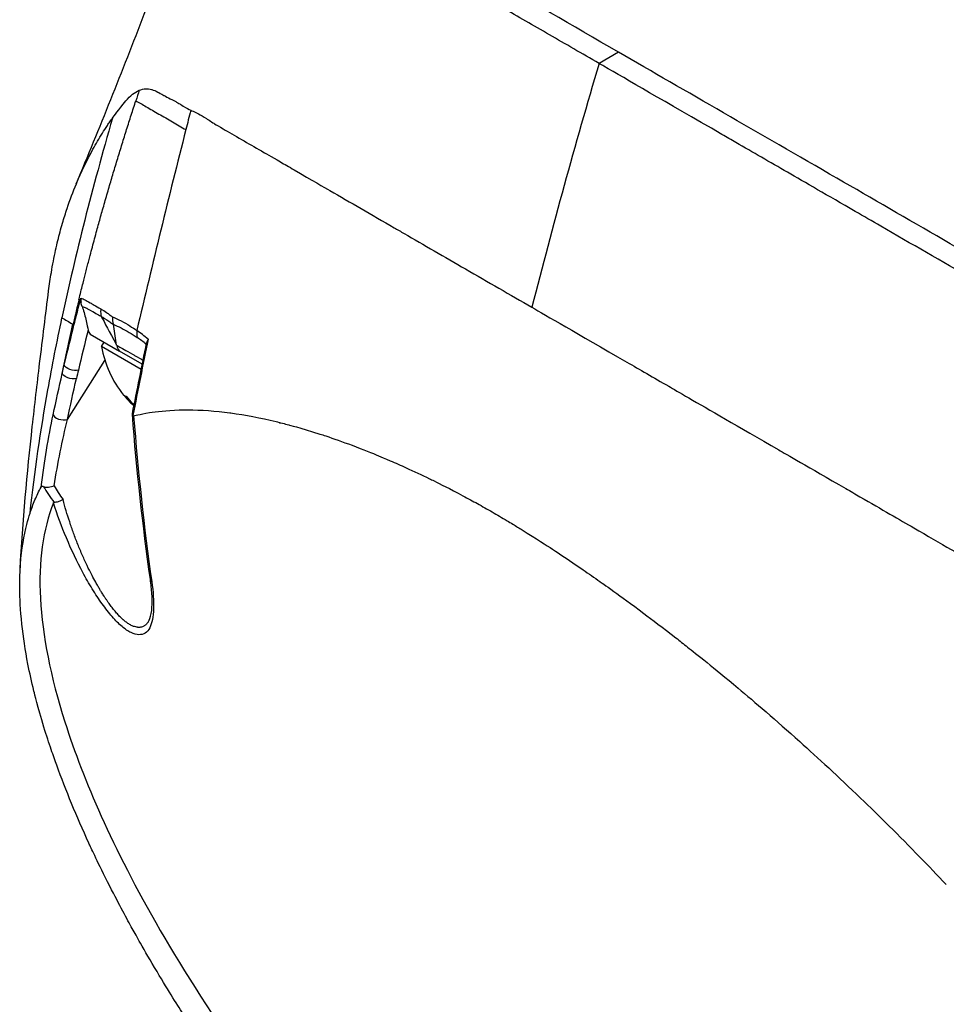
# Model space of a CAD drawing. Header units: millimetres. Extents: x 0 to 5219, y 0 to 2970.
# Tile 206 of 237: x 3249 to 3303, y 1410 to 1468. Entities that reach past the tile are written whole.
import ezdxf

# ---------------------------------------------------------------- set-up
doc = ezdxf.new("R2010")
doc.units = ezdxf.units.MM
doc.header["$LTSCALE"] = 0.2
doc.layers.add('01_Object Line', color=4, linetype='Continuous')

# ---------------------------------------------------------------- blocks, each defined once
blk = doc.blocks.new('A$Ccee225a8')
for p, q in [((-186.914, 156.16), (-188.045, 155.507)), ((-210.968, 152.328), (-210.967, 152.329)), ((-217.933, 141.721), (-217.933, 141.721)), ((-218.673, 140.324), (-218.682, 140.329)), ((-216.344, 140.325), (-216.164, 139.103)), ((-217.685, 139.753), (-215.966, 138.761)), ((-217.016, 139.034), (-216.872, 139.284)), ((-214.705, 137.7), (-217.016, 139.034)), ((-214.646, 137.999), (-215.966, 138.761)), ((-219.005, 134.778), (-216.819, 138.217)), ((-215.33, 135.854), (-215.361, 135.8)), ((-212.526, 135.34), (-212.526, 135.341)), ((-211.949, 135.347), (-211.949, 135.347)), ((-206.799, 134.649), (-206.799, 134.649)), ((-219.515, 129.047), (-219.515, 129.047)), ((-214.243, 123.106), (-214.243, 123.106)), ((-215.046, 122.288), (-215.046, 122.289)), ((-177.862, 117.368), (-177.862, 117.368)), ((-172.396, 112.343), (-172.396, 112.343)), ((-171.107, 111.079), (-171.107, 111.079))]:
    blk.add_line(p, q)
blk.add_arc((-211.001, 140.052), 6.1, 189.60193, 219.04656)
for centre, major_axis, ratio, start_param, end_param in [((-18.125, 172.526), (130.008, 225.18), 0.57735, 1.96431, 2.024408), ((-33.006, 69.137), (114.411, -174.156), 0.881965, 3.752329, 3.755645), ((98.165, 207.701), (-231.979, -401.878), 0.577288, 5.164061, 5.16674), ((98.184, 207.701), (-231.996, -401.886), 0.577303, 5.166759, 5.194659), ((-206.456, 135.306), (-12.1, 6.611), 0.016974, 0.200065, 0.231375), ((-217.776, 141.622), (-0.484, 0.126), 0.426808, 0.244524, 0.567778), ((285.048, 300.177), (-516.576, -228.631), 0.266225, 5.894844, 5.894851), ((285.048, 300.177), (-516.576, -228.631), 0.266225, 5.896445, 5.896492), ((285.048, 300.177), (-516.576, -228.631), 0.266225, 5.896359, 5.896362), ((-214.03, 139.898), (-0.557, -0.831), 0.915312, 5.192903, 5.626409), ((-209.523, 117.743), (-7.823, 22.831), 0.258751, 5.86841, 5.9473), ((891.565, 1179.162), (-1080.245, -1210.485), 0.225838, 5.912224, 5.918921), ((-137.824, 158.786), (63.403, 95.167), 0.576561, 2.146294, 2.151161), ((-212.836, 141.111), (-2.854, -4.944), 0.169102, 6.218521, 6.393184), ((-211.093, 140.105), (-3.034, -5.255), 0.985599, 5.936999, 6.02203), ((-210.91, 139.999), (-3.034, -5.255), 0.985599, 5.920984, 6.02203), ((-211.536, 140.36), (-3.034, -5.255), 0.169102, 0.304331, 0.304403), ((478.507, 470.146), (716.514, 402.85), 0.129406, 2.748276, 2.748278), ((-200.647, 129.269), (20.678, -6.326), 0.440164, 3.603587, 3.686299), ((-218.679, 130.574), (1.641, -2.318), 0.258978, 4.378872, 4.723299), ((-213.678, 125.552), (-0.495, -0.071), 0.625816, 6.283182, 6.767844), ((-178.546, 117.893), (0.25, -0.433), 0.577351, 0.702671, 0.703635), ((-177.159, 114.887), (-1.25, 2.165), 0.57735, 5.729068, 5.729367), ((-177.159, 114.887), (-1.25, 2.165), 0.57735, 4.736147, 4.736191), ((-176.31, 115.377), (-1.25, 2.165), 0.57735, 3.938301, 3.938361)]:
    blk.add_ellipse(centre, major_axis=major_axis, ratio=ratio, start_param=start_param, end_param=end_param)
for points, knots in [([(-186.914, 156.16), (-189.662, 157.753), (-192.187, 159.209), (-196.684, 161.809), (-198.642, 162.943), (-203.74, 165.878), (-206.066, 167.211), (-208.415, 168.569), (-208.952, 168.882), (-209.223, 169.04), (-209.247, 169.055), (-209.213, 169.035), (-209.194, 169.024), (-209.069, 168.952), (-208.872, 168.839), (-208.583, 168.673)], [-12.224149, -12.224149, -12.224149, -12.224149, -11.037359, -11.037359, -9.877095, -9.877095, -7.592298, -7.592298, -6.07984, -6.07984, -5.495393, -5.495393, -5.239423, -5.239423, -4.385082, -4.385082, -4.385082, -4.385082]), ([(-218.488, 148.499), (-217.142, 151.739), (-215.798, 155.049), (-213.448, 161.19), (-212.388, 164.115), (-211.356, 167.202), (-211.247, 167.534), (-211.038, 168.18), (-210.939, 168.494), (-210.834, 168.829)], [0, 0, 0, 0, 1.067586, 1.067586, 1.972801, 1.972801, 2.085549, 2.085549, 2.199573, 2.199573, 2.199573, 2.199573]), ([(-188.045, 155.507), (-189.038, 156.08), (-190.001, 156.637), (-190.935, 157.177), (-191.402, 157.447), (-191.862, 157.713), (-192.313, 157.974), (-192.765, 158.235), (-193.208, 158.492), (-193.643, 158.744), (-194.514, 159.248), (-195.353, 159.735), (-196.161, 160.204), (-196.565, 160.439), (-196.962, 160.669), (-197.349, 160.894), (-197.736, 161.119), (-198.115, 161.339), (-198.485, 161.554), (-198.496, 161.561), (-198.507, 161.567), (-198.518, 161.574), (-199.26, 162.005), (-199.966, 162.416), (-200.638, 162.808), (-200.974, 163.004), (-201.301, 163.195), (-201.619, 163.38), (-201.937, 163.566), (-202.245, 163.746), (-202.545, 163.922), (-203.145, 164.272), (-203.708, 164.602), (-204.238, 164.913), (-204.751, 165.214), (-205.232, 165.496), (-205.68, 165.76), (-205.695, 165.768), (-205.709, 165.777), (-205.724, 165.785), (-206.633, 166.32), (-207.412, 166.78), (-208.067, 167.168), (-208.394, 167.362), (-208.69, 167.538), (-208.956, 167.696), (-209.223, 167.854), (-209.459, 167.994), (-209.667, 168.117), (-209.876, 168.242), (-210.055, 168.349), (-210.206, 168.439), (-210.357, 168.529), (-210.479, 168.604), (-210.573, 168.663), (-210.667, 168.722), (-210.735, 168.764), (-210.777, 168.792), (-210.816, 168.816), (-210.834, 168.829), (-210.834, 168.829)], [0, 0, 0, 0, 0.00419914, 0.00419914, 0.00419914, 0.0062987, 0.0062987, 0.0062987, 0.00839827, 0.00839827, 0.00839827, 0.01259741, 0.01259741, 0.01259741, 0.01469697, 0.01469697, 0.01469697, 0.01679654, 0.01679654, 0.01679654, 0.01685988, 0.01685988, 0.01685988, 0.02107644, 0.02107644, 0.02107644, 0.02318473, 0.02318473, 0.02318473, 0.02529301, 0.02529301, 0.02529301, 0.02950958, 0.02950958, 0.02950958, 0.03359239, 0.03359239, 0.03359239, 0.03372614, 0.03372614, 0.03372614, 0.04205263, 0.04205263, 0.04205263, 0.04621587, 0.04621587, 0.04621587, 0.05037911, 0.05037911, 0.05037911, 0.05457447, 0.05457447, 0.05457447, 0.05876984, 0.05876984, 0.05876984, 0.06296019, 0.06296019, 0.06296019, 0.06673042, 0.06673042, 0.06673042, 0.06673042]), ([(-92.736, 101.784), (-92.966, 101.918), (-93.198, 102.054), (-93.73, 102.365), (-94.032, 102.541), (-94.729, 102.944), (-95.124, 103.172), (-96.313, 103.857), (-97.117, 104.319), (-99.651, 105.778), (-101.419, 106.799), (-106.753, 109.878), (-110.445, 112.012), (-121.269, 118.262), (-128.817, 122.62), (-145.573, 132.286), (-153.986, 137.139), (-165.904, 144.035), (-170.115, 146.473), (-178.749, 151.455), (-183.016, 153.911), (-186.914, 156.16)], [-10.794601, -10.794601, -10.794601, -10.794601, -10.700272, -10.700272, -10.578462, -10.578462, -10.421195, -10.421195, -10.108787, -10.108787, -9.443961, -9.443961, -8.149298, -8.149298, -5.793129, -5.793129, -3.135292, -3.135292, -1.653975, -1.653975, 0, 0, 0, 0]), ([(-69.225, 86.907), (-69.226, 86.908), (-69.233, 86.912), (-69.235, 86.913), (-69.254, 86.925), (-69.32, 86.963), (-69.614, 87.132), (-69.752, 87.211), (-69.907, 87.3), (-70.053, 87.385), (-70.245, 87.495), (-70.421, 87.596), (-70.547, 87.669), (-71.344, 88.13), (-72.481, 88.787), (-73.909, 89.611), (-74.464, 89.931), (-75.219, 90.367), (-76.263, 90.97), (-77.127, 91.469), (-77.839, 91.88), (-78.324, 92.16), (-78.686, 92.369), (-78.922, 92.505), (-79.02, 92.562), (-79.866, 93.049), (-80.404, 93.359), (-80.553, 93.444), (-80.749, 93.557), (-80.946, 93.671), (-81.144, 93.786), (-81.217, 93.828), (-81.291, 93.871), (-81.365, 93.914), (-81.795, 94.163), (-82.084, 94.33), (-82.212, 94.404), (-82.341, 94.479), (-82.483, 94.56), (-82.639, 94.65), (-83.019, 94.868), (-83.48, 95.131), (-84.039, 95.449), (-84.912, 95.946), (-85.604, 96.342), (-86.05, 96.599), (-86.506, 96.862), (-87.215, 97.275), (-88.234, 97.87), (-88.94, 98.283), (-89.534, 98.629), (-89.995, 98.896), (-90.228, 99.032), (-90.428, 99.147), (-90.591, 99.241), (-91.102, 99.535), (-91.626, 99.837), (-92.159, 100.144), (-92.468, 100.323), (-92.78, 100.503), (-93.096, 100.685), (-93.752, 101.065), (-94.187, 101.316), (-94.388, 101.432), (-94.815, 101.68), (-95.252, 101.933), (-95.701, 102.192), (-96.121, 102.435), (-96.545, 102.679), (-96.971, 102.925), (-98.331, 103.711), (-99.72, 104.513), (-101.136, 105.33), (-102.994, 106.403), (-104.898, 107.503), (-106.848, 108.628), (-110.747, 110.878), (-114.83, 113.234), (-119.085, 115.69), (-120.029, 116.236), (-121.008, 116.801), (-122.021, 117.386), (-123.162, 118.045), (-124.348, 118.729), (-125.579, 119.441), (-128.808, 121.306), (-131.086, 122.621), (-132.303, 123.324), (-133.733, 124.15), (-135.177, 124.984), (-136.635, 125.825), (-139.818, 127.663), (-143.064, 129.538), (-146.35, 131.435), (-149.387, 133.188), (-151.973, 134.681), (-154.075, 135.894), (-157.525, 137.886), (-159.666, 139.122), (-160.479, 139.591), (-160.69, 139.713), (-160.812, 139.784), (-160.844, 139.802), (-164.484, 141.904), (-168.106, 143.995), (-171.643, 146.036), (-172.141, 146.324), (-172.638, 146.61), (-173.133, 146.896), (-174.744, 147.825), (-176.053, 148.581), (-177.077, 149.172), (-178.089, 149.757), (-179.09, 150.335), (-180.076, 150.905), (-180.349, 151.062), (-180.62, 151.219), (-180.89, 151.375), (-184.252, 153.316), (-186.464, 154.594), (-187.761, 155.343), (-187.861, 155.401), (-187.956, 155.456), (-188.045, 155.507)], [-0.7635222, -0.7635222, -0.7635222, -0.7635222, -0.75, -0.75, -0.75, -0.71875, -0.71875, -0.71875, -0.7052239, -0.7052239, -0.7052239, -0.6875, -0.6875, -0.6875, -0.625, -0.625, -0.625, -0.59375, -0.59375, -0.59375, -0.5758637, -0.5758637, -0.5758637, -0.5625, -0.5625, -0.5625, -0.546875, -0.546875, -0.546875, -0.5411757, -0.5411757, -0.5411757, -0.5390625, -0.5390625, -0.5390625, -0.53125, -0.53125, -0.53125, -0.5266987, -0.5266987, -0.5266987, -0.515625, -0.515625, -0.515625, -0.5, -0.5, -0.5, -0.484375, -0.484375, -0.484375, -0.4739987, -0.4739987, -0.4739987, -0.46875, -0.46875, -0.46875, -0.4588678, -0.4588678, -0.4588678, -0.453125, -0.453125, -0.453125, -0.4453125, -0.4453125, -0.4453125, -0.4375, -0.4375, -0.4375, -0.4300483, -0.4300483, -0.4300483, -0.40625, -0.40625, -0.40625, -0.375, -0.375, -0.375, -0.3125, -0.3125, -0.3125, -0.2978036, -0.2978036, -0.2978036, -0.28125, -0.28125, -0.28125, -0.25, -0.25, -0.25, -0.2303717, -0.2303717, -0.2303717, -0.1875, -0.1875, -0.1875, -0.1671318, -0.1671318, -0.1671318, -0.1337093, -0.1337093, -0.1337093, -0.125, -0.125, -0.125, -0.0780464, -0.0780464, -0.0780464, -0.0714286, -0.0714286, -0.0714286, -0.0535714, -0.0535714, -0.0535714, -0.039579, -0.039579, -0.039579, -0.0357143, -0.0357143, -0.0357143, -0.0025653, -0.0025653, -0.0025653, 0, 0, 0, 0]), ([(-216.377, 152.329), (-216.285, 152.459), (-216.04, 152.806), (-215.605, 153.327), (-215.48, 153.477), (-215.348, 153.606), (-215.209, 153.712), (-215.092, 153.801), (-214.963, 153.879), (-214.819, 153.943)], [-1, -1, -1, -1, -0.5, -0.5, -0.5, -0.25, -0.25, -0.25, 0, 0, 0, 0]), ([(-214.819, 153.943), (-214.693, 153.999), (-214.567, 154.028), (-214.442, 154.033), (-214.334, 154.037), (-214.221, 154.022), (-214.103, 153.989), (-214.097, 153.987), (-214.091, 153.986), (-214.085, 153.984), (-213.982, 153.953), (-213.867, 153.906), (-213.738, 153.841), (-213.665, 153.804), (-213.55, 153.74), (-213.391, 153.649), (-213.382, 153.644), (-213.374, 153.639), (-213.365, 153.634), (-213.277, 153.584), (-213.166, 153.525), (-213.029, 153.454), (-212.821, 153.347), (-212.695, 153.282), (-212.651, 153.258), (-212.629, 153.246), (-212.605, 153.233), (-212.579, 153.219), (-212.541, 153.198), (-212.5, 153.174), (-212.456, 153.148), (-212.44, 153.138), (-212.372, 153.097), (-212.255, 153.027), (-212.078, 152.92), (-211.934, 152.839), (-211.821, 152.782)], [-1, -1, -1, -1, -0.875, -0.875, -0.875, -0.756037, -0.756037, -0.756037, -0.75, -0.75, -0.75, -0.625, -0.625, -0.625, -0.5, -0.5, -0.5, -0.4885486, -0.4885486, -0.4885486, -0.375, -0.375, -0.375, -0.25, -0.25, -0.25, -0.2247748, -0.2247748, -0.2247748, -0.1875, -0.1875, -0.1875, -0.125, -0.125, -0.125, -0.0000001, -0.0000001, -0.0000001, -0.0000001]), ([(-218.337, 141.744), (-218.325, 141.793), (-218.313, 141.842), (-218.301, 141.891), (-218.23, 142.183), (-218.157, 142.476), (-218.096, 142.719), (-218.036, 142.961), (-217.987, 143.151), (-217.933, 143.364), (-217.906, 143.47), (-217.877, 143.582), (-217.849, 143.691), (-217.821, 143.8), (-217.793, 143.907), (-217.765, 144.015), (-217.737, 144.122), (-217.709, 144.23), (-217.68, 144.338), (-217.638, 144.499), (-217.595, 144.66), (-217.552, 144.821), (-217.509, 144.982), (-217.466, 145.143), (-217.422, 145.304), (-217.379, 145.465), (-217.335, 145.626), (-217.291, 145.786), (-217.254, 145.92), (-217.217, 146.054), (-217.18, 146.187), (-217.143, 146.321), (-217.106, 146.454), (-217.069, 146.587), (-217.031, 146.721), (-216.994, 146.854), (-216.956, 146.987), (-216.914, 147.134), (-216.873, 147.28), (-216.831, 147.426), (-216.789, 147.572), (-216.747, 147.719), (-216.705, 147.865), (-216.662, 148.011), (-216.62, 148.157), (-216.577, 148.303), (-216.536, 148.442), (-216.496, 148.581), (-216.455, 148.72), (-216.413, 148.859), (-216.372, 148.997), (-216.331, 149.136), (-216.289, 149.275), (-216.248, 149.414), (-216.206, 149.552), (-216.163, 149.694), (-216.12, 149.836), (-216.077, 149.978), (-216.034, 150.119), (-215.991, 150.261), (-215.947, 150.402), (-215.904, 150.544), (-215.86, 150.685), (-215.817, 150.827), (-215.773, 150.966), (-215.73, 151.106), (-215.686, 151.245), (-215.643, 151.385), (-215.599, 151.524), (-215.555, 151.663), (-215.511, 151.802), (-215.467, 151.942), (-215.423, 152.081), (-215.378, 152.221), (-215.334, 152.36), (-215.289, 152.5), (-215.244, 152.64), (-215.199, 152.779), (-215.154, 152.919), (-215.109, 153.058), (-215.063, 153.198), (-215.018, 153.337)], [-1, -1, -1, -1, -0.990568, -0.990568, -0.990568, -0.934235, -0.934235, -0.934235, -0.877903, -0.877903, -0.877903, -0.849736, -0.849736, -0.849736, -0.82157, -0.82157, -0.82157, -0.793404, -0.793404, -0.793404, -0.75124, -0.75124, -0.75124, -0.709076, -0.709076, -0.709076, -0.666913, -0.666913, -0.666913, -0.631829, -0.631829, -0.631829, -0.596745, -0.596745, -0.596745, -0.561662, -0.561662, -0.561662, -0.523115, -0.523115, -0.523115, -0.484569, -0.484569, -0.484569, -0.446022, -0.446022, -0.446022, -0.409281, -0.409281, -0.409281, -0.372539, -0.372539, -0.372539, -0.335798, -0.335798, -0.335798, -0.298224, -0.298224, -0.298224, -0.26065, -0.26065, -0.26065, -0.223076, -0.223076, -0.223076, -0.185986, -0.185986, -0.185986, -0.148895, -0.148895, -0.148895, -0.111804, -0.111804, -0.111804, -0.074536, -0.074536, -0.074536, -0.037268, -0.037268, -0.037268, 0, 0, 0, 0]), ([(-215.018, 153.337), (-214.848, 153.239), (-214.643, 153.121), (-214.415, 152.989), (-214.187, 152.858), (-213.937, 152.713), (-213.677, 152.564), (-213.418, 152.414), (-213.148, 152.258), (-212.882, 152.105), (-212.617, 151.951), (-212.354, 151.799), (-212.108, 151.657)], [-1, -1, -1, -1, -0.75, -0.75, -0.75, -0.5, -0.5, -0.5, -0.25, -0.25, -0.25, 0, 0, 0, 0]), ([(-211.821, 152.782), (-211.731, 152.748), (-211.633, 152.705), (-211.529, 152.652), (-211.477, 152.626), (-211.425, 152.599), (-211.371, 152.569), (-211.247, 152.501), (-211.095, 152.41), (-210.911, 152.294), (-210.875, 152.271), (-210.797, 152.222), (-210.675, 152.145), (-210.577, 152.082), (-210.496, 152.031), (-210.435, 151.993), (-210.331, 151.929), (-210.167, 151.831), (-209.932, 151.695), (-209.627, 151.517), (-209.273, 151.312), (-208.861, 151.076), (-208.489, 150.862), (-208.103, 150.641), (-207.703, 150.412), (-207.507, 150.3), (-207.148, 150.093), (-206.597, 149.774), (-206.368, 149.642), (-206.105, 149.489), (-205.805, 149.316), (-204.762, 148.712), (-204.033, 148.29), (-203.719, 148.109), (-202.545, 147.43), (-201.295, 146.709), (-199.978, 145.948), (-199.785, 145.836), (-199.591, 145.724), (-199.395, 145.611), (-198.249, 144.949), (-197.055, 144.26), (-195.818, 143.545), (-194.518, 142.794), (-193.226, 142.048), (-191.956, 141.318)], [0, 0, 0, 0, 0.0239304, 0.0239304, 0.0239304, 0.0357143, 0.0357143, 0.0357143, 0.0714286, 0.0714286, 0.0714286, 0.0892857, 0.0892857, 0.0892857, 0.1071429, 0.1071429, 0.1071429, 0.1428571, 0.1428571, 0.1428571, 0.2142857, 0.2142857, 0.2142857, 0.2857143, 0.2857143, 0.2857143, 0.3613783, 0.3613783, 0.3613783, 0.3928571, 0.3928571, 0.3928571, 0.5, 0.5, 0.5, 0.6744467, 0.6744467, 0.6744467, 0.7, 0.7, 0.7, 0.85, 0.85, 0.85, 1, 1, 1, 1]), ([(-220.097, 142.273), (-220.051, 142.634), (-219.999, 142.99), (-219.868, 143.783), (-219.783, 144.221), (-219.649, 144.832), (-219.606, 145.018), (-219.48, 145.533), (-219.389, 145.874), (-219.205, 146.503), (-219.116, 146.79), (-218.857, 147.562), (-218.677, 148.042), (-218.193, 149.207), (-217.868, 149.879), (-217.344, 150.83), (-217.161, 151.141), (-216.875, 151.595), (-216.778, 151.745), (-216.63, 151.966), (-216.58, 152.04), (-216.504, 152.149), (-216.479, 152.185), (-216.441, 152.239), (-216.428, 152.257), (-216.398, 152.301), (-216.384, 152.32), (-216.377, 152.329)], [1.6707708, 1.6707708, 1.6707708, 1.6707708, 1.6922594, 1.6922594, 1.7193307, 1.7193307, 1.731162, 1.731162, 1.7528779, 1.7528779, 1.7715473, 1.7715473, 1.8044345, 1.8044345, 1.8538165, 1.8538165, 1.8787746, 1.8787746, 1.8912533, 1.8912533, 1.8974931, 1.8974931, 1.9006132, 1.9006132, 1.9021733, 1.9021733, 1.9043535, 1.9043535, 1.9043535, 1.9043535]), ([(-221.757, 126.047), (-221.607, 128.846), (-221.342, 131.687), (-220.909, 135.638), (-220.765, 136.854), (-220.447, 139.489), (-220.27, 140.899), (-220.097, 142.273)], [0, 0, 0, 0, 0.841455, 0.841455, 1.238046, 1.238046, 1.716417, 1.716417, 1.716417, 1.716417]), ([(-219.189, 137.948), (-219.042, 138.571), (-218.87, 139.284), (-218.67, 140.085), (-218.549, 140.568), (-218.413, 141.105), (-218.259, 141.694)], [0, 0, 0, 0, 0.5714286, 0.5714286, 0.5714286, 0.9999999, 0.9999999, 0.9999999, 0.9999999]), ([(-218.337, 141.744), (-218.417, 141.415), (-218.484, 141.132), (-218.54, 140.895), (-218.585, 140.703), (-218.63, 140.512), (-218.673, 140.324)], [-1, -1, -1, -1, -0.4, -0.4, -0.4, -0.0000001, -0.0000001, -0.0000001, -0.0000001]), ([(-218.217, 141.847), (-218.218, 141.845), (-218.218, 141.845), (-218.218, 141.845), (-218.218, 141.845), (-218.218, 141.843), (-218.219, 141.828), (-218.221, 141.787), (-218.221, 141.764), (-218.22, 141.7), (-218.217, 141.658), (-218.213, 141.617)], [-0.02607453, -0.02607453, -0.02607453, -0.02607453, -0.02588318, -0.02588318, -0.02566998, -0.02566998, -0.02001131, -0.02001131, -0.01284706, -0.01284706, 0, 0, 0, 0]), ([(-218.217, 141.847), (-218.14, 141.823), (-218.054, 141.785), (-217.958, 141.735), (-217.902, 141.705), (-217.812, 141.654), (-217.676, 141.576), (-217.564, 141.512), (-217.369, 141.398), (-217.059, 141.226)], [0, 0, 0, 0, 0.25, 0.25, 0.25, 0.5, 0.5, 0.5, 1, 1, 1, 1]), ([(-218.149, 141.367), (-218.114, 141.272), (-218.076, 141.153), (-217.998, 140.885), (-217.963, 140.749), (-217.867, 140.349), (-217.832, 140.101), (-217.799, 139.979)], [0.0000076, 0.0000076, 0.0000076, 0.0000076, 0.0305583, 0.0305583, 0.0612291, 0.0612291, 0.1278217, 0.1278217, 0.1278217, 0.1278217]), ([(-218.149, 141.367), (-218.07, 141.346), (-217.987, 141.31), (-217.9, 141.267), (-217.898, 141.266), (-217.876, 141.255), (-217.833, 141.231), (-217.813, 141.22), (-217.79, 141.208), (-217.766, 141.194), (-217.751, 141.186), (-217.711, 141.164), (-217.644, 141.127), (-217.639, 141.124), (-217.633, 141.121), (-217.628, 141.118), (-217.353, 140.964), (-217.147, 140.849), (-217.036, 140.789)], [0.0000054, 0.0000054, 0.0000054, 0.0000054, 0.25, 0.25, 0.25, 0.3125, 0.3125, 0.3125, 0.375, 0.375, 0.375, 0.4908048, 0.4908048, 0.4908048, 0.5, 0.5, 0.5, 1, 1, 1, 1]), ([(-217.059, 141.226), (-217.061, 141.214), (-217.062, 141.203), (-217.064, 141.191), (-217.085, 141.017), (-217.059, 140.884), (-217.034, 140.796), (-217.034, 140.794), (-217.033, 140.792), (-217.036, 140.789)], [0.0000009, 0.0000009, 0.0000009, 0.0000009, 0.0601128, 0.0601128, 0.0601128, 0.9797341, 0.9797341, 0.9797341, 1, 1, 1, 1]), ([(-217.059, 141.226), (-216.948, 141.159), (-216.835, 141.085), (-216.721, 141.006), (-216.664, 140.967), (-216.607, 140.926), (-216.549, 140.884), (-216.535, 140.874), (-216.506, 140.852), (-216.462, 140.82), (-216.426, 140.793), (-216.396, 140.774), (-216.374, 140.763)], [0, 0, 0, 0, 0.5, 0.5, 0.5, 0.75, 0.75, 0.75, 0.875, 0.875, 0.875, 1, 1, 1, 1]), ([(-191.956, 141.318), (-191.142, 140.847), (-189.365, 139.82), (-186.426, 138.123), (-185.69, 137.699), (-184.88, 137.231), (-183.993, 136.719), (-183.742, 136.574), (-183.351, 136.349), (-182.815, 136.04), (-181.709, 135.401), (-179.988, 134.407), (-177.585, 133.02), (-177.173, 132.782), (-175.892, 132.044), (-173.686, 130.772), (-173.398, 130.606), (-173.12, 130.445), (-172.853, 130.291), (-171.575, 129.554), (-170.527, 128.948), (-169.72, 128.48), (-168.15, 127.57), (-166.809, 126.796), (-165.708, 126.163), (-165.444, 126.011), (-165.106, 125.82), (-164.692, 125.589), (-164.108, 125.264), (-163.767, 125.074), (-163.67, 125.019), (-163.284, 124.801), (-162.944, 124.606), (-162.652, 124.433), (-162.559, 124.378), (-162.468, 124.323), (-162.378, 124.269), (-162.121, 124.114), (-161.877, 123.962), (-161.647, 123.814)], [0, 0, 0, 0, 0.228501, 0.228501, 0.228501, 0.285714, 0.285714, 0.285714, 0.355598, 0.355598, 0.355598, 0.5, 0.5, 0.5, 0.625, 0.625, 0.625, 0.646657, 0.646657, 0.646657, 0.75, 0.75, 0.75, 0.875, 0.875, 0.875, 0.90625, 0.90625, 0.90625, 0.9375, 0.9375, 0.9375, 0.96875, 0.96875, 0.96875, 0.976835, 0.976835, 0.976835, 1, 1, 1, 1]), ([(-221.182, 129.326), (-220.917, 131.743), (-220.563, 134.136), (-220.14, 136.507), (-219.89, 137.911), (-219.615, 139.308), (-219.321, 140.698)], [-1, -1, -1, -1, -0.372062, -0.372062, -0.372062, 0, 0, 0, 0]), ([(-217.036, 140.789), (-216.938, 140.734), (-216.775, 140.635), (-216.537, 140.465), (-216.477, 140.423), (-216.413, 140.376), (-216.343, 140.325)], [0.000004, 0.000004, 0.000004, 0.000004, 0.7995408, 0.7995408, 0.7995408, 1, 1, 1, 1]), ([(-216.374, 140.763), (-216.048, 140.629), (-215.703, 140.441), (-215.371, 140.234), (-215.231, 140.147), (-215.093, 140.057), (-214.962, 139.965)], [0, 0, 0, 0, 0.7037836, 0.7037836, 0.7037836, 1, 1, 1, 1]), ([(-217.799, 139.979), (-217.787, 139.936), (-217.771, 139.896), (-217.733, 139.821), (-217.71, 139.785), (-217.685, 139.753)], [-0.04030747, -0.04030747, -0.04030747, -0.04030747, -0.02055344, -0.02055344, -0.000001, -0.000001, -0.000001, -0.000001]), ([(-216.343, 140.325), (-216.186, 140.261), (-215.884, 140.118), (-215.418, 139.863), (-215.098, 139.661), (-214.935, 139.551)], [0.0000415, 0.0000415, 0.0000415, 0.0000415, 0.1455655, 0.2911132, 0.436691, 0.436691, 0.436691, 0.436691]), ([(-214.302, 139.454), (-214.302, 139.453), (-214.303, 139.452), (-214.334, 139.403), (-214.357, 139.354), (-214.381, 139.284), (-214.386, 139.263), (-214.39, 139.242)], [-0.05331463, -0.05331463, -0.05331463, -0.05331463, -0.05288999, -0.05288999, -0.02663491, -0.02663491, -0.0156582, -0.0156582, -0.0156582, -0.0156582]), ([(-216.138, 139.113), (-216.137, 139.112), (-216.094, 139.088), (-216.007, 139.038), (-215.865, 138.956), (-215.608, 138.81), (-215.212, 138.582), (-215.162, 138.553), (-215.114, 138.526), (-215.068, 138.499), (-214.885, 138.394), (-214.727, 138.302), (-214.598, 138.228)], [-0.9988293, -0.9988293, -0.9988293, -0.9988293, -0.8087165, -0.8087165, -0.8087165, -0.5, -0.5, -0.5, -0.459096, -0.459096, -0.459096, -0.2964983, -0.2964983, -0.2964983, -0.2964983]), ([(-219.302, 137.461), (-219.302, 137.461), (-219.283, 137.543), (-219.246, 137.706), (-219.216, 137.832), (-219.197, 137.913), (-219.189, 137.948)], [-0.9999992, -0.9999992, -0.9999992, -0.9999992, -0.5, -0.5, -0.5, -0.0000001, -0.0000001, -0.0000001, -0.0000001]), ([(-218.363, 137.659), (-218.492, 137.625), (-218.694, 137.642), (-218.864, 137.701), (-219.036, 137.76), (-219.167, 137.86), (-219.189, 137.948)], [0, 0, 0, 0, 0.497884, 0.497884, 0.497884, 1, 1, 1, 1]), ([(-218.475, 137.173), (-218.626, 137.133), (-218.835, 137.164), (-218.977, 137.214), (-219.218, 137.296), (-219.279, 137.401), (-219.296, 137.443), (-219.299, 137.45), (-219.301, 137.456), (-219.302, 137.461)], [-1, -1, -1, -1, -0.6647042, -0.6647042, -0.6647042, -0.0981164, -0.0981164, -0.0981164, 0, 0, 0, 0]), ([(-215.147, 134.997), (-215.112, 135.006), (-214.823, 135.088), (-214.23, 135.183), (-213.817, 135.249), (-213.255, 135.319), (-212.506, 135.341), (-212.343, 135.346), (-212.178, 135.348), (-212.014, 135.347), (-211.203, 135.346), (-210.378, 135.283), (-209.55, 135.173), (-209.528, 135.17), (-209.507, 135.167), (-209.486, 135.164), (-208.645, 135.05), (-207.768, 134.883), (-206.858, 134.663), (-206.61, 134.604), (-206.36, 134.54), (-206.107, 134.472), (-206.099, 134.47), (-205.52, 134.333), (-204.298, 133.938), (-204.189, 133.903), (-204.077, 133.866), (-203.961, 133.827), (-203.505, 133.675), (-202.996, 133.496), (-202.427, 133.283), (-201.772, 133.036), (-201.253, 132.825), (-200.883, 132.672), (-200.495, 132.511), (-200.271, 132.413), (-200.215, 132.389), (-199.907, 132.256), (-199.596, 132.119), (-199.283, 131.978), (-198.833, 131.774), (-198.378, 131.561), (-197.919, 131.339), (-197.854, 131.307), (-197.763, 131.263), (-197.646, 131.206), (-197.309, 131.04), (-196.756, 130.766), (-195.974, 130.349), (-195.836, 130.275), (-195.691, 130.197), (-195.538, 130.114), (-195.403, 130.04), (-195.265, 129.965), (-195.125, 129.887), (-194.848, 129.733), (-194.562, 129.572), (-194.267, 129.402), (-193.986, 129.24), (-193.697, 129.071), (-193.4, 128.893), (-193.292, 128.828), (-193.182, 128.762), (-193.071, 128.695), (-192.879, 128.579), (-192.697, 128.468), (-192.526, 128.362), (-191.691, 127.846), (-191.099, 127.459), (-190.76, 127.237), (-190.672, 127.179), (-190.601, 127.132), (-190.547, 127.097), (-190.025, 126.753), (-189.502, 126.4), (-188.977, 126.038), (-188.651, 125.814), (-188.325, 125.586), (-187.998, 125.356), (-187.965, 125.332), (-187.693, 125.142), (-187.182, 124.775), (-186.764, 124.475), (-186.185, 124.056), (-185.445, 123.503), (-184.964, 123.144), (-184.339, 122.672), (-183.57, 122.074), (-183.354, 121.906), (-183.126, 121.728), (-182.887, 121.54), (-182.647, 121.35), (-182.271, 121.052), (-181.76, 120.64), (-181.278, 120.251), (-180.675, 119.759), (-179.953, 119.155), (-178.972, 118.334), (-177.77, 117.305), (-176.36, 116.039), (-175.295, 115.084), (-174.112, 113.992), (-172.821, 112.753), (-171.739, 111.714), (-170.583, 110.572), (-169.364, 109.32), (-168.861, 108.804), (-168.348, 108.27), (-167.825, 107.717)], [0, 0, 0, 0, 0.049153, 0.049153, 0.049153, 0.083333, 0.083333, 0.083333, 0.097112, 0.097112, 0.097112, 0.164941, 0.164941, 0.164941, 0.166667, 0.166667, 0.166667, 0.23215, 0.23215, 0.23215, 0.25, 0.25, 0.25, 0.291667, 0.291667, 0.291667, 0.300119, 0.300119, 0.300119, 0.333333, 0.333333, 0.333333, 0.356595, 0.356595, 0.356595, 0.380952, 0.380952, 0.380952, 0.400465, 0.400465, 0.400465, 0.428571, 0.428571, 0.428571, 0.43936, 0.43936, 0.43936, 0.470659, 0.470659, 0.470659, 0.47619, 0.47619, 0.47619, 0.48476, 0.48476, 0.48476, 0.501735, 0.501735, 0.501735, 0.517903, 0.517903, 0.517903, 0.52381, 0.52381, 0.52381, 0.530496, 0.530496, 0.530496, 0.562996, 0.562996, 0.562996, 0.571429, 0.571429, 0.571429, 0.600812, 0.600812, 0.600812, 0.619048, 0.619048, 0.619048, 0.645252, 0.645252, 0.645252, 0.666667, 0.666667, 0.666667, 0.703844, 0.703844, 0.703844, 0.714286, 0.714286, 0.714286, 0.767745, 0.767745, 0.767745, 0.81824, 0.81824, 0.81824, 0.886861, 0.886861, 0.886861, 0.938687, 0.938687, 0.938687, 0.982109, 0.982109, 0.982109, 1, 1, 1, 1]), ([(-220.541, 130.841), (-220.44, 131.624), (-220.332, 132.346), (-220.223, 132.997), (-220.1, 133.729), (-219.969, 134.419), (-219.834, 135.059)], [0, 0, 0, 0, 0.5, 0.5, 0.5, 1, 1, 1, 1]), ([(-219.834, 135.059), (-219.813, 134.969), (-219.685, 134.87), (-219.515, 134.812), (-219.344, 134.753), (-219.137, 134.739), (-219.005, 134.778)], [0, 0, 0, 0, 0.496886, 0.496886, 0.496886, 1, 1, 1, 1]), ([(-215.221, 135.121), (-215.224, 135.108), (-215.224, 135.095), (-215.219, 135.059), (-215.209, 135.037), (-215.193, 135.016)], [-0.02215015, -0.02215015, -0.02215015, -0.02215015, -0.01375246, -0.01375246, -0.00000001, -0.00000001, -0.00000001, -0.00000001]), ([(-215.147, 134.997), (-215.155, 134.995), (-215.164, 134.995), (-215.18, 135.002), (-215.187, 135.007), (-215.193, 135.016)], [0.00000003, 0.00000003, 0.00000003, 0.00000003, 0.00636331, 0.00636331, 0.01211247, 0.01211247, 0.01211247, 0.01211247]), ([(-221.182, 129.326), (-221.096, 129.597), (-221, 129.858), (-220.787, 130.363), (-220.67, 130.607), (-220.541, 130.841)], [-0.4021179, -0.4021179, -0.4021179, -0.4021179, -0.2010493, -0.2010493, -0.000001, -0.000001, -0.000001, -0.000001]), ([(-220.398, 130.875), (-220.417, 130.881), (-220.434, 130.884), (-220.465, 130.887), (-220.478, 130.885), (-220.514, 130.875), (-220.53, 130.86), (-220.541, 130.841)], [-0.03323474, -0.03323474, -0.03323474, -0.03323474, -0.02493702, -0.02493702, -0.016586, -0.016586, -0.00000027, -0.00000027, -0.00000027, -0.00000027]), ([(-220.398, 130.875), (-220.33, 130.853), (-220.225, 130.842), (-220.106, 130.854), (-220.05, 130.859), (-219.994, 130.869), (-219.94, 130.882), (-219.884, 130.895), (-219.831, 130.913), (-219.784, 130.932)], [-0.9999898, -0.9999898, -0.9999898, -0.9999898, -0.5, -0.5, -0.5, -0.25, -0.25, -0.25, 0, 0, 0, 0]), ([(-219.261, 130.124), (-219.402, 130.039), (-219.511, 130.006), (-219.539, 129.997), (-219.637, 129.967), (-219.72, 129.957), (-219.775, 129.963)], [-1, -1, -1, -1, -0.5, -0.5, -0.5, -0.0000115, -0.0000115, -0.0000115, -0.0000115]), ([(-214.243, 123.106), (-214.254, 123.085), (-214.276, 123.044), (-214.312, 122.986), (-214.352, 122.931), (-214.396, 122.879), (-214.444, 122.832), (-214.499, 122.788), (-214.56, 122.751), (-214.641, 122.714), (-214.735, 122.689), (-214.828, 122.683), (-214.9, 122.687), (-214.984, 122.697), (-215.082, 122.72), (-215.192, 122.761), (-215.287, 122.804), (-215.386, 122.857), (-215.482, 122.917), (-215.57, 122.98), (-215.65, 123.042), (-215.712, 123.093), (-215.757, 123.132), (-215.792, 123.164), (-215.831, 123.2), (-215.889, 123.255), (-215.962, 123.328), (-216.05, 123.421), (-216.168, 123.551), (-216.316, 123.727), (-216.464, 123.918), (-216.582, 124.079), (-216.67, 124.204), (-216.743, 124.311), (-216.802, 124.398), (-216.836, 124.451), (-216.864, 124.494), (-216.897, 124.545), (-216.95, 124.627), (-217.027, 124.751), (-217.123, 124.907), (-217.236, 125.098), (-217.388, 125.365), (-217.554, 125.673), (-217.695, 125.95), (-217.783, 126.13), (-217.845, 126.257), (-217.911, 126.396), (-218.009, 126.607), (-218.128, 126.873), (-218.265, 127.194), (-218.442, 127.626), (-218.65, 128.171), (-218.877, 128.826), (-219.083, 129.479), (-219.204, 129.91), (-219.261, 130.124)], [0.420212, 0.420212, 0.420212, 0.420212, 0.436043, 0.452876, 0.470221, 0.488074, 0.506434, 0.525297, 0.547686, 0.56816, 0.603407, 0.631109, 0.644683, 0.659842, 0.694879, 0.714759, 0.736214, 0.758436, 0.778737, 0.797128, 0.813613, 0.828194, 0.834771, 0.840871, 0.849556, 0.858242, 0.875619, 0.89301, 0.91042, 0.945295, 0.980255, 0.997765, 1.015288, 1.03282, 1.041587, 1.050355, 1.05389, 1.058386, 1.070263, 1.085984, 1.105552, 1.128978, 1.156283, 1.201503, 1.236835, 1.250768, 1.262198, 1.279681, 1.29716, 1.332113, 1.36708, 1.402077, 1.472173, 1.542432, 1.612796, 1.68315, 1.68315, 1.68315, 1.68315]), ([(-219.82, 129.939), (-220.119, 129.163), (-220.345, 128.324), (-220.601, 126.451), (-220.634, 125.442), (-220.46, 122.225), (-219.984, 119.81), (-218.596, 115.435), (-217.888, 113.605), (-215.248, 107.742), (-212.517, 102.799), (-205.25, 92.629), (-201.234, 87.693), (-193.446, 79.602), (-190.377, 76.695), (-185.084, 72.125), (-182.882, 70.35), (-179.089, 67.514), (-177.47, 66.373), (-174.814, 64.636), (-173.751, 63.979), (-172.7, 63.374)], [-13.245772, -13.245772, -13.245772, -13.245772, -12.251128, -12.251128, -11.274972, -11.274972, -9.337784, -9.337784, -8.051587, -8.051587, -5.366006, -5.366006, -3.267179, -3.267179, -1.993957, -1.993957, -1.102626, -1.102626, -0.445934, -0.445934, 0, 0, 0, 0]), ([(-219.82, 129.939), (-219.818, 129.943), (-219.816, 129.947), (-219.81, 129.954), (-219.807, 129.957), (-219.796, 129.963), (-219.787, 129.965), (-219.775, 129.963)], [0.00000075, 0.00000075, 0.00000075, 0.00000075, 0.00345757, 0.00345757, 0.00673721, 0.00673721, 0.01277471, 0.01277471, 0.01277471, 0.01277471]), ([(-214.095, 125.345), (-214.01, 124.752), (-213.973, 124.229), (-213.989, 123.775), (-214.006, 123.305), (-214.078, 122.935), (-214.214, 122.666), (-214.283, 122.53), (-214.37, 122.428), (-214.477, 122.358), (-214.584, 122.289), (-214.705, 122.256), (-214.843, 122.259), (-214.983, 122.262), (-215.134, 122.303), (-215.297, 122.382), (-215.465, 122.462), (-215.64, 122.581), (-215.825, 122.738), (-216.006, 122.893), (-216.197, 123.085), (-216.398, 123.315), (-216.587, 123.532), (-216.783, 123.781), (-216.984, 124.061), (-217.175, 124.327), (-217.367, 124.617), (-217.561, 124.931), (-217.747, 125.232), (-217.929, 125.549), (-218.107, 125.881), (-218.443, 126.507), (-218.764, 127.178), (-219.063, 127.891), (-219.342, 128.554), (-219.596, 129.238), (-219.82, 129.939)], [0, 0, 0, 0, 0.125, 0.125, 0.125, 0.25, 0.25, 0.25, 0.3125, 0.3125, 0.3125, 0.375, 0.375, 0.375, 0.4375, 0.4375, 0.4375, 0.5, 0.5, 0.5, 0.5625, 0.5625, 0.5625, 0.625, 0.625, 0.625, 0.6875, 0.6875, 0.6875, 0.75, 0.75, 0.75, 0.875, 0.875, 0.875, 0.9999998, 0.9999998, 0.9999998, 0.9999998]), ([(-172.032, 60.474), (-172.443, 60.711), (-173.232, 61.167), (-174.422, 61.919), (-174.804, 62.161), (-175.177, 62.402), (-175.54, 62.641), (-175.991, 62.936), (-176.426, 63.229), (-176.846, 63.515), (-177.178, 63.743), (-177.99, 64.295), (-179.289, 65.241), (-180.286, 65.967), (-181.103, 66.586), (-181.736, 67.073), (-181.767, 67.097), (-181.799, 67.121), (-181.83, 67.145), (-183.651, 68.547), (-185.249, 69.861), (-186.616, 71.026), (-186.642, 71.049), (-187.451, 71.722), (-189.023, 73.129), (-189.03, 73.135), (-189.036, 73.141), (-189.043, 73.147), (-190.436, 74.395), (-191.234, 75.153), (-191.456, 75.361), (-193.013, 76.823), (-194.549, 78.334), (-196.053, 79.883), (-196.087, 79.918), (-196.121, 79.953), (-196.155, 79.988), (-196.284, 80.121), (-197.28, 81.128), (-199.061, 83.08), (-199.532, 83.597), (-200.057, 84.18), (-200.632, 84.832), (-201.414, 85.719), (-202.08, 86.497), (-202.64, 87.161), (-203.897, 88.654), (-204.618, 89.565), (-204.863, 89.871), (-205.941, 91.22), (-206.778, 92.32), (-207.408, 93.163), (-208.086, 94.07), (-208.523, 94.679), (-208.745, 94.987), (-209.812, 96.473), (-210.615, 97.66), (-211.201, 98.546), (-211.675, 99.261), (-212.008, 99.781), (-212.215, 100.106), (-212.543, 100.62), (-213.082, 101.471), (-213.785, 102.65), (-214.17, 103.295), (-214.488, 103.846), (-214.748, 104.304), (-214.938, 104.637), (-215.096, 104.922), (-215.227, 105.158), (-215.524, 105.696), (-215.975, 106.521), (-216.533, 107.616), (-217.244, 109.011), (-217.601, 109.8), (-217.702, 110.018), (-217.72, 110.056), (-217.737, 110.094), (-217.754, 110.131), (-218.469, 111.683), (-219.095, 113.196), (-219.626, 114.658), (-219.721, 114.92), (-219.831, 115.228), (-219.95, 115.579), (-220.08, 115.96), (-220.222, 116.391), (-220.369, 116.87), (-220.744, 118.091), (-220.903, 118.773), (-220.954, 118.978), (-221.085, 119.514), (-221.201, 120.039), (-221.302, 120.554), (-221.458, 121.357), (-221.577, 122.134), (-221.657, 122.883), (-221.744, 123.699), (-221.775, 124.386), (-221.78, 124.964), (-221.784, 125.526), (-221.763, 125.986), (-221.736, 126.357), (-221.669, 127.274), (-221.532, 128.038), (-221.369, 128.679), (-221.31, 128.911), (-221.247, 129.126), (-221.182, 129.326)], [-1, -1, -1, -1, -0.96875, -0.96875, -0.96875, -0.9547937, -0.9547937, -0.9547937, -0.9375, -0.9375, -0.9375, -0.90625, -0.90625, -0.90625, -0.875, -0.875, -0.875, -0.8739463, -0.8739463, -0.8739463, -0.8125, -0.8125, -0.8125, -0.7813822, -0.7813822, -0.7813822, -0.78125, -0.78125, -0.78125, -0.75, -0.75, -0.75, -0.6888795, -0.6888795, -0.6888795, -0.6875, -0.6875, -0.6875, -0.6380723, -0.6380723, -0.6380723, -0.625, -0.625, -0.625, -0.6057577, -0.6057577, -0.6057577, -0.5625, -0.5625, -0.5625, -0.5324119, -0.5324119, -0.5324119, -0.5, -0.5, -0.5, -0.4654336, -0.4654336, -0.4654336, -0.4375, -0.4375, -0.4375, -0.40625, -0.40625, -0.40625, -0.3881699, -0.3881699, -0.3881699, -0.375, -0.375, -0.375, -0.34375, -0.34375, -0.34375, -0.3125, -0.3125, -0.3125, -0.3110249, -0.3110249, -0.3110249, -0.25, -0.25, -0.25, -0.2349777, -0.2349777, -0.2349777, -0.21875, -0.21875, -0.21875, -0.1875, -0.1875, -0.1875, -0.1630802, -0.1630802, -0.1630802, -0.125, -0.125, -0.125, -0.0933033, -0.0933033, -0.0933033, -0.0625, -0.0625, -0.0625, -0.0165509, -0.0165509, -0.0165509, 0, 0, 0, 0]), ([(-214.243, 123.106), (-214.185, 123.22), (-214.128, 123.418), (-214.066, 123.935), (-214.062, 124.268), (-214.1, 124.898), (-214.13, 125.183), (-214.173, 125.481)], [0, 0, 0, 0, 0.1489526, 0.1489526, 0.311176, 0.311176, 0.4289037, 0.4289037, 0.4289037, 0.4289037])]:
    blk.add_open_spline(points, degree=3, knots=knots)
for points in [[(-216.377, 152.329), (-217.554, 148.277), (-218.535, 144.4), (-219.321, 140.698)], [(-218.259, 141.694), (-218.244, 141.744), (-218.231, 141.795), (-218.217, 141.847)], [(-218.149, 141.367), (-218.193, 141.486), (-218.206, 141.57), (-218.213, 141.617)], [(-219.321, 140.698), (-219.14, 140.594), (-218.929, 140.472), (-218.682, 140.329)], [(-217.036, 140.789), (-216.843, 140.42), (-216.559, 139.883), (-216.17, 139.173)], [(-216.374, 140.763), (-216.397, 140.602), (-216.381, 140.452), (-216.343, 140.325)], [(-219.302, 137.461), (-219.105, 138.423), (-218.898, 139.38), (-218.682, 140.329)], [(-219.189, 137.948), (-219.025, 138.743), (-218.853, 139.535), (-218.673, 140.324)], [(-217.799, 139.979), (-217.993, 139.204), (-218.182, 138.43), (-218.363, 137.659)], [(-214.408, 139.159), (-214.587, 139.305), (-214.763, 139.435), (-214.935, 139.551)], [(-216.134, 139.09), (-216.11, 138.957), (-216.049, 138.85), (-215.966, 138.761)], [(-215.221, 135.121), (-214.95, 136.494), (-214.673, 137.867), (-214.39, 139.242)], [(-219.834, 135.059), (-219.664, 135.857), (-219.487, 136.658), (-219.302, 137.461)], [(-219.005, 134.778), (-218.836, 135.575), (-218.66, 136.373), (-218.475, 137.173)], [(-215.361, 135.8), (-215.286, 135.724), (-215.205, 135.649), (-215.129, 135.585)], [(-215.119, 135.637), (-215.139, 135.656), (-215.159, 135.675), (-215.178, 135.694)], [(-219.784, 130.932), (-219.562, 132.262), (-219.302, 133.557), (-219.005, 134.778)], [(-214.173, 125.481), (-214.622, 128.61), (-214.966, 131.822), (-215.223, 135.09)], [(-215.147, 134.997), (-214.891, 131.716), (-214.546, 128.494), (-214.095, 125.345)], [(-206.616, 134.604), (-206.623, 134.588), (-206.63, 134.572), (-206.639, 134.556)], [(-215.213, 122.762), (-215.214, 122.765), (-215.215, 122.769), (-215.216, 122.772)]]:
    blk.add_open_spline(points, degree=3)

msp = doc.modelspace()

# ---------------------------------------------------------------- block references
at = {"layer": '01_Object Line'}
msp.add_blockref('A$Ccee225a8', (3470.513, 1309.722), dxfattribs=at)

doc.saveas('drawing.dxf')
